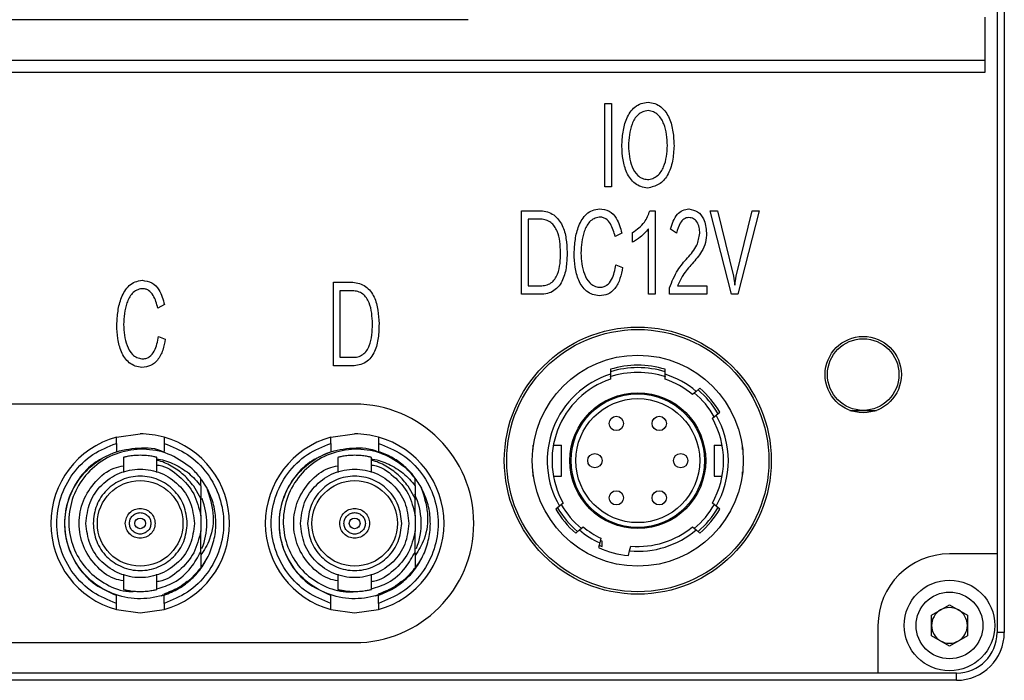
# Model space of a CAD drawing. Header units: millimetres. Extents: x 0 to 15596, y -856 to 0.
# Tile 6 of 8: x 15555 to 15596, y -680 to -653. Entities that reach past the tile are written whole.
import ezdxf

# ---------------------------------------------------------------- set-up
doc = ezdxf.new("R2010")
doc.units = ezdxf.units.MM
doc.layers.add('粗实线', color=7, linetype='Continuous', lineweight=50)

msp = doc.modelspace()

# ---------------------------------------------------------------- linework, layer by layer
at = {"layer": '粗实线', "lineweight": 30}
for p, q in [((15595.921, -597.242), (15595.921, -678.242)), ((15595.621, -600.542), (15595.621, -674.942)), ((15573.421, -652.542), (15544.421, -652.542)), ((15595.121, -654.242), (15595.121, -652.442)), ((15511.721, -654.242), (15595.121, -654.242)), ((15595.121, -654.742), (15595.121, -654.242)), ((15511.721, -654.742), (15595.121, -654.742)), ((15579.162, -656.054), (15579.445, -656.054)), ((15579.162, -659.554), (15579.162, -656.054)), ((15579.445, -656.054), (15579.445, -659.554)), ((15579.445, -659.554), (15579.162, -659.554)), ((15575.66, -660.554), (15576.475, -660.554)), ((15575.66, -664.054), (15575.66, -660.554)), ((15581.048, -660.554), (15581.266, -660.554)), ((15581.266, -660.554), (15581.266, -664.054)), ((15583.584, -660.554), (15583.883, -660.554)), ((15584.469, -664.045), (15583.584, -660.554)), ((15583.883, -660.554), (15584.553, -663.301)), ((15584.672, -663.291), (15585.342, -660.554)), ((15585.64, -660.554), (15584.736, -664.045)), ((15585.342, -660.554), (15585.64, -660.554)), ((15576.469, -660.905), (15575.936, -660.905)), ((15575.936, -660.905), (15575.936, -663.699)), ((15580.317, -661.874), (15580.317, -661.471)), ((15580.994, -664.054), (15580.994, -661.312)), ((15582.164, -661.49), (15581.911, -661.321)), ((15579.868, -661.49), (15579.592, -661.639)), ((15579.624, -662.819), (15579.906, -662.931)), ((15584.553, -663.301), (15584.607, -663.67)), ((15584.607, -663.67), (15584.672, -663.291)), ((15567.766, -663.554), (15568.581, -663.554)), ((15567.766, -667.054), (15567.766, -663.554)), ((15568.575, -663.905), (15568.042, -663.905)), ((15568.042, -663.905), (15568.042, -666.699)), ((15575.936, -663.699), (15576.456, -663.699)), ((15581.872, -664.054), (15581.872, -663.783)), ((15582.209, -663.699), (15583.437, -663.699)), ((15583.437, -663.699), (15583.437, -664.054)), ((15576.456, -664.054), (15575.66, -664.054)), ((15581.266, -664.054), (15580.994, -664.054)), ((15583.437, -664.054), (15581.872, -664.054)), ((15584.736, -664.045), (15584.469, -664.045)), ((15560.678, -664.49), (15560.402, -664.639)), ((15560.434, -665.819), (15560.716, -665.931)), ((15568.042, -666.699), (15568.562, -666.699)), ((15568.562, -667.054), (15567.766, -667.054)), ((15579.391, -667.201), (15579.391, -667.41)), ((15581.691, -667.41), (15581.691, -667.201)), ((15579.391, -667.41), (15579.391, -667.621)), ((15581.691, -667.621), (15581.691, -667.41)), ((15583.147, -667.997), (15582.992, -668.127)), ((15582.992, -668.127), (15582.836, -668.258)), ((15568.661, -668.662), (15541.661, -668.662)), ((15583.672, -669.254), (15583.827, -669.123)), ((15583.827, -669.123), (15583.983, -668.993)), ((15589.445, -668.922), (15590.001, -668.922)), ((15589.751, -669.002), (15589.751, -668.922)), ((15590.001, -668.922), (15590.558, -668.922)), ((15590.251, -668.922), (15590.251, -669.002)), ((15558.661, -670.048), (15559.661, -669.912)), ((15567.661, -670.048), (15568.661, -669.912)), ((15558.661, -670.308), (15558.661, -670.648)), ((15560.661, -670.308), (15560.661, -670.648)), ((15567.661, -670.308), (15567.661, -670.648)), ((15569.661, -670.308), (15569.661, -670.648)), ((15576.141, -670.382), (15576.141, -670.562)), ((15576.141, -670.382), (15576.164, -670.382)), ((15577.001, -670.382), (15577.341, -670.382)), ((15577.341, -671.682), (15577.341, -670.382)), ((15583.741, -670.382), (15583.741, -671.682)), ((15583.741, -670.382), (15584.082, -670.382)), ((15584.918, -670.382), (15584.941, -670.382)), ((15584.941, -670.562), (15584.941, -670.382)), ((15558.961, -670.894), (15558.961, -671.526)), ((15560.361, -671.526), (15560.361, -670.894)), ((15567.961, -670.894), (15567.961, -671.526)), ((15569.361, -671.526), (15569.361, -670.894)), ((15562.201, -672.085), (15562.201, -671.782)), ((15571.201, -672.085), (15571.201, -671.782)), ((15576.141, -671.502), (15576.141, -671.682)), ((15576.141, -671.682), (15576.164, -671.682)), ((15577.001, -671.682), (15577.341, -671.682)), ((15583.741, -671.682), (15584.082, -671.682)), ((15584.941, -671.682), (15584.918, -671.682)), ((15584.941, -671.682), (15584.941, -671.502)), ((15562.201, -672.619), (15561.906, -672.108)), ((15562.201, -672.085), (15562.201, -672.66)), ((15562.449, -672.142), (15562.238, -671.828)), ((15571.201, -672.619), (15570.906, -672.108)), ((15571.201, -672.085), (15571.201, -672.66)), ((15562.201, -673.343), (15562.201, -672.619)), ((15571.201, -673.343), (15571.201, -672.619)), ((15577.256, -672.941), (15577.1, -673.071)), ((15577.411, -672.81), (15577.256, -672.941)), ((15583.827, -672.941), (15583.672, -672.81)), ((15583.983, -673.071), (15583.827, -672.941)), ((15562.201, -673.343), (15562.201, -673.981)), ((15571.201, -673.343), (15571.201, -673.981)), ((15578.091, -673.936), (15578.247, -673.806)), ((15582.836, -673.806), (15582.992, -673.936)), ((15562.201, -674.85), (15562.201, -673.981)), ((15571.201, -674.85), (15571.201, -673.981)), ((15577.936, -674.067), (15578.091, -673.936)), ((15578.997, -674.284), (15578.945, -674.48)), ((15582.992, -673.936), (15583.147, -674.067)), ((15578.945, -674.48), (15578.892, -674.676)), ((15579.041, -674.414), (15578.967, -674.38)), ((15579.041, -674.632), (15579.041, -674.414)), ((15580.2, -674.817), (15580.253, -674.62)), ((15580.148, -675.012), (15580.2, -674.817)), ((15595.621, -674.942), (15593.621, -674.942)), ((15595.621, -674.942), (15595.621, -678.242)), ((15558.961, -675.798), (15558.961, -676.43)), ((15560.361, -676.43), (15560.361, -675.798)), ((15567.961, -675.798), (15567.961, -676.43)), ((15569.361, -676.43), (15569.361, -675.798)), ((15558.661, -677.016), (15558.661, -676.675)), ((15560.661, -676.675), (15560.523, -676.718)), ((15560.59, -676.662), (15560.661, -676.662)), ((15560.661, -677.016), (15560.661, -676.675)), ((15567.661, -677.016), (15567.661, -676.675)), ((15569.661, -676.675), (15569.523, -676.718)), ((15569.59, -676.662), (15569.661, -676.662)), ((15569.661, -677.016), (15569.661, -676.675)), ((15592.871, -677.509), (15593.621, -677.076)), ((15593.621, -677.076), (15594.371, -677.509)), ((15558.661, -677.276), (15559.661, -677.412)), ((15559.661, -677.412), (15560.661, -677.276)), ((15567.661, -677.276), (15568.661, -677.412)), ((15568.661, -677.412), (15569.661, -677.276)), ((15592.871, -678.375), (15592.871, -677.509)), ((15594.371, -677.509), (15594.371, -678.375)), ((15590.621, -677.942), (15590.621, -679.942)), ((15593.621, -678.808), (15592.871, -678.375)), ((15594.371, -678.375), (15593.621, -678.808)), ((15595.921, -678.242), (15595.621, -678.242)), ((15541.661, -678.662), (15568.661, -678.662)), ((15590.621, -679.942), (15516.221, -679.942)), ((15593.921, -679.942), (15590.621, -679.942)), ((15593.921, -680.242), (15593.921, -679.942)), ((15593.921, -680.242), (15512.921, -680.242))]:
    msp.add_line(p, q, dxfattribs=at)
for centre, radius in [((15580.541, -671.032), 5.6), ((15580.541, -671.032), 5.5), ((15590.001, -667.422), 1.6), ((15590.001, -667.422), 1.5), ((15580.541, -671.032), 4.425), ((15580.541, -671.032), 2.85), ((15580.541, -671.032), 2.8), ((15580.541, -671.032), 2.6), ((15579.641, -669.473), 0.3), ((15581.441, -669.473), 0.3), ((15578.741, -671.032), 0.3), ((15582.341, -671.032), 0.3), ((15559.661, -673.662), 1.795), ((15568.661, -673.662), 1.795), ((15579.641, -672.591), 0.3), ((15581.441, -672.591), 0.3), ((15559.661, -673.662), 0.225), ((15568.661, -673.662), 0.225), ((15593.621, -677.942), 1.9), ((15593.621, -677.942), 1.4)]:
    msp.add_circle(centre, radius, dxfattribs=at)
for centre, radius, start, end in [((15580.541, -671.032), 4, 73.2917, 106.7083), ((15580.541, -671.032), 3.9, 72.8502, 107.1498), ((15580.541, -671.032), 3.8, 107.6157, 210.151), ((15580.541, -671.032), 3.6, 108.6293, 209.5979), ((15580.541, -671.032), 3.7, 71.5276, 108.4908), ((15580.541, -671.032), 3.8, 49.849, 72.3843), ((15580.541, -671.032), 3.6, 50.4021, 71.3707), ((15580.541, -671.032), 3.9, 30.4059, 49.5941), ((15580.541, -671.032), 4, 30.648, 49.352), ((15580.541, -671.032), 3.7, 29.7686, 50.1972), ((15568.661, -673.662), 5, 270, 90), ((15580.541, -671.032), 3.6, 330.4021, 29.5979), ((15580.541, -671.032), 3.8, 329.849, 30.151), ((15559.661, -673.662), 3.75, 105.466, 254.534), ((15559.661, -673.662), 3.75, 74.534, 90), ((15559.661, -673.662), 3.75, 285.466, 74.534), ((15568.661, -673.662), 3.75, 105.466, 254.534), ((15568.661, -673.662), 3.75, 74.534, 90), ((15568.661, -673.662), 3.75, 285.466, 74.534), ((15559.661, -673.662), 3.16, 36.5057, 46.2849), ((15568.661, -673.662), 3.16, 36.5057, 46.2849), ((15559.661, -673.662), 2.795, 337.9114, 21.7738), ((15568.661, -673.662), 2.795, 337.9114, 25.7008), ((15580.541, -671.032), 3.9, 210.4059, 229.5941), ((15580.541, -671.032), 3.7, 209.7051, 230.347), ((15580.541, -671.032), 3.7, 309.7832, 330.2748), ((15580.541, -671.032), 3.9, 310.4059, 329.5941), ((15580.541, -671.032), 4, 210.648, 229.352), ((15580.541, -671.032), 4, 310.648, 329.352), ((15580.541, -671.032), 3.6, 230.4021, 244.5979), ((15580.541, -671.032), 3.6, 265.4021, 309.5979), ((15580.541, -671.032), 3.8, 229.849, 245.151), ((15580.541, -671.032), 3.8, 264.849, 310.151), ((15580.541, -671.032), 4, 245.648, 264.352), ((15580.541, -671.032), 3.9, 245.4059, 247.3801), ((15593.621, -677.942), 3, 90, 180), ((15593.621, -677.942), 0.75, 120, 180), ((15593.621, -677.942), 0.75, 60, 120), ((15593.621, -677.942), 0.75, 0, 60), ((15593.621, -677.942), 0.75, 180, 240), ((15593.621, -677.942), 0.75, 300, 0), ((15593.921, -678.242), 2, 270, 0), ((15593.921, -678.242), 1.7, 270, 0), ((15593.621, -677.942), 0.75, 240, 300)]:
    msp.add_arc(centre, radius, start, end, dxfattribs=at)
for points, knots in [([(15579.872, -657.846), (15579.883, -657.648), (15579.906, -657.252), (15580.046, -656.673), (15580.326, -656.242), (15580.677, -656.041), (15580.873, -656.012), (15580.972, -655.998)], [0, 0, 0, 0, 0.2508437, 0.5012715, 0.7497944, 0.8748356, 1, 1, 1, 1]), ([(15580.972, -655.998), (15581.069, -656.013), (15581.264, -656.041), (15581.612, -656.239), (15581.892, -656.665), (15582.033, -657.239), (15582.054, -657.631), (15582.065, -657.827)], [0, 0, 0, 0, 0.125168, 0.250228, 0.498744, 0.749167, 1, 1, 1, 1]), ([(15580.972, -656.349), (15580.895, -656.362), (15580.741, -656.388), (15580.476, -656.565), (15580.2, -657.055), (15580.17, -657.524), (15580.151, -657.837)], [0, 0, 0, 0, 0.12523, 0.250372, 0.499552, 1, 1, 1, 1]), ([(15581.786, -657.818), (15581.767, -657.509), (15581.738, -657.046), (15581.461, -656.564), (15581.2, -656.389), (15581.048, -656.362), (15580.972, -656.349)], [0, 0, 0, 0, 0.500423, 0.749621, 0.874758, 1, 1, 1, 1]), ([(15580.952, -659.601), (15580.858, -659.587), (15580.67, -659.558), (15580.332, -659.373), (15580.052, -658.968), (15579.908, -658.414), (15579.884, -658.036), (15579.872, -657.846)], [0, 0, 0, 0, 0.125197, 0.250269, 0.498819, 0.749178, 1, 1, 1, 1]), ([(15580.151, -657.837), (15580.171, -658.134), (15580.202, -658.58), (15580.476, -659.039), (15580.727, -659.204), (15580.873, -659.232), (15580.946, -659.246)], [0, 0, 0, 0, 0.500302, 0.749496, 0.874686, 1, 1, 1, 1]), ([(15580.946, -659.246), (15581.021, -659.233), (15581.172, -659.207), (15581.438, -659.049), (15581.737, -658.585), (15581.767, -658.125), (15581.786, -657.818)], [0, 0, 0, 0, 0.1254038, 0.2506515, 0.4997887, 1, 1, 1, 1]), ([(15582.065, -657.827), (15582.05, -658.042), (15582.02, -658.472), (15581.834, -659.048), (15581.454, -659.487), (15581.12, -659.563), (15580.952, -659.601)], [0, 0, 0, 0, 0.281175, 0.56143, 0.780695, 1, 1, 1, 1]), ([(15576.475, -660.554), (15576.57, -660.566), (15576.76, -660.589), (15577.108, -660.76), (15577.404, -661.16), (15577.548, -661.718), (15577.568, -662.099), (15577.578, -662.29)], [0, 0, 0, 0, 0.125292, 0.250417, 0.49875, 0.749094, 1, 1, 1, 1]), ([(15577.87, -662.346), (15577.882, -662.149), (15577.906, -661.755), (15578.04, -661.177), (15578.298, -660.736), (15578.638, -660.518), (15578.834, -660.486), (15578.932, -660.47)], [0, 0, 0, 0, 0.2508, 0.501273, 0.750015, 0.874965, 1, 1, 1, 1]), ([(15578.932, -660.47), (15579.074, -660.489), (15579.359, -660.527), (15579.716, -660.925), (15579.81, -661.275), (15579.868, -661.49)], [0, 0, 0, 0, 0.279044, 0.558687, 1, 1, 1, 1]), ([(15580.317, -661.471), (15580.503, -661.337), (15580.834, -661.098), (15580.983, -660.72), (15581.048, -660.554)], [0, 0, 0, 0, 0.560152, 1, 1, 1, 1]), ([(15581.911, -661.321), (15581.982, -661.097), (15582.081, -660.785), (15582.413, -660.511), (15582.595, -660.49), (15582.687, -660.479)], [0, 0, 0, 0, 0.559585, 0.779898, 1, 1, 1, 1]), ([(15582.687, -660.479), (15582.816, -660.505), (15583.073, -660.555), (15583.372, -660.946), (15583.404, -661.277), (15583.424, -661.48)], [0, 0, 0, 0, 0.2796132, 0.5588187, 1, 1, 1, 1]), ([(15577.302, -662.3), (15577.296, -662.149), (15577.283, -661.847), (15577.198, -661.474), (15577.057, -661.205), (15576.901, -661.036), (15576.695, -660.928), (15576.544, -660.913), (15576.469, -660.905)], [0, 0, 0, 0, 0.250369, 0.500342, 0.62543, 0.750268, 0.875046, 1, 1, 1, 1]), ([(15578.925, -660.821), (15578.849, -660.837), (15578.698, -660.868), (15578.452, -661.065), (15578.206, -661.558), (15578.176, -662.019), (15578.156, -662.327)], [0, 0, 0, 0, 0.124971, 0.249978, 0.499361, 1, 1, 1, 1]), ([(15579.592, -661.639), (15579.543, -661.453), (15579.469, -661.173), (15579.246, -660.909), (15579.069, -660.825), (15578.973, -660.822), (15578.925, -660.821)], [0, 0, 0, 0, 0.500374, 0.749681, 0.87481, 1, 1, 1, 1]), ([(15582.687, -660.839), (15582.649, -660.842), (15582.574, -660.847), (15582.438, -660.918), (15582.269, -661.127), (15582.206, -661.345), (15582.164, -661.49)], [0, 0, 0, 0, 0.1250127, 0.250072, 0.4995893, 1, 1, 1, 1]), ([(15583.145, -661.499), (15583.139, -661.416), (15583.128, -661.249), (15583.049, -661.025), (15582.885, -660.869), (15582.753, -660.849), (15582.687, -660.839)], [0, 0, 0, 0, 0.281177, 0.561131, 0.780317, 1, 1, 1, 1]), ([(15580.994, -661.312), (15580.883, -661.436), (15580.686, -661.658), (15580.43, -661.808), (15580.317, -661.874)], [0, 0, 0, 0, 0.5596026, 1, 1, 1, 1]), ([(15582.622, -662.529), (15582.775, -662.362), (15583.047, -662.066), (15583.115, -661.672), (15583.145, -661.499)], [0, 0, 0, 0, 0.561976, 1, 1, 1, 1]), ([(15583.424, -661.48), (15583.417, -661.618), (15583.404, -661.892), (15583.201, -662.347), (15582.967, -662.611), (15582.825, -662.772)], [0, 0, 0, 0, 0.279757, 0.559879, 1, 1, 1, 1]), ([(15577.578, -662.29), (15577.572, -662.487), (15577.561, -662.881), (15577.445, -663.367), (15577.248, -663.713), (15577.03, -663.918), (15576.752, -664.038), (15576.555, -664.049), (15576.456, -664.054)], [0, 0, 0, 0, 0.250418, 0.500278, 0.625331, 0.75016, 0.874965, 1, 1, 1, 1]), ([(15576.456, -663.699), (15576.533, -663.696), (15576.689, -663.69), (15576.905, -663.592), (15577.07, -663.423), (15577.212, -663.146), (15577.294, -662.763), (15577.299, -662.454), (15577.302, -662.3)], [0, 0, 0, 0, 0.124992, 0.249671, 0.374471, 0.49955, 0.749534, 1, 1, 1, 1]), ([(15578.925, -664.12), (15578.83, -664.107), (15578.64, -664.082), (15578.301, -663.891), (15578.032, -663.476), (15577.899, -662.918), (15577.88, -662.537), (15577.87, -662.346)], [0, 0, 0, 0, 0.125186, 0.250218, 0.498659, 0.749124, 1, 1, 1, 1]), ([(15578.156, -662.327), (15578.175, -662.625), (15578.204, -663.072), (15578.46, -663.542), (15578.705, -663.72), (15578.852, -663.749), (15578.925, -663.764)], [0, 0, 0, 0, 0.5004477, 0.7497129, 0.8748169, 1, 1, 1, 1]), ([(15581.872, -663.783), (15581.975, -663.526), (15582.159, -663.067), (15582.481, -662.694), (15582.622, -662.529)], [0, 0, 0, 0, 0.559631, 1, 1, 1, 1]), ([(15578.925, -663.764), (15578.979, -663.762), (15579.087, -663.757), (15579.287, -663.663), (15579.526, -663.353), (15579.585, -663.033), (15579.624, -662.819)], [0, 0, 0, 0, 0.125292, 0.250506, 0.49964, 1, 1, 1, 1]), ([(15579.906, -662.931), (15579.875, -663.087), (15579.814, -663.398), (15579.623, -663.801), (15579.302, -664.083), (15579.05, -664.107), (15578.925, -664.12)], [0, 0, 0, 0, 0.281133, 0.561345, 0.780635, 1, 1, 1, 1]), ([(15582.825, -662.772), (15582.686, -662.929), (15582.437, -663.21), (15582.279, -663.55), (15582.209, -663.699)], [0, 0, 0, 0, 0.559935, 1, 1, 1, 1]), ([(15558.68, -665.346), (15558.692, -665.149), (15558.716, -664.755), (15558.85, -664.177), (15559.108, -663.736), (15559.448, -663.518), (15559.643, -663.486), (15559.741, -663.47)], [0, 0, 0, 0, 0.2508, 0.501274, 0.750016, 0.874965, 1, 1, 1, 1]), ([(15559.741, -663.47), (15559.884, -663.489), (15560.169, -663.527), (15560.525, -663.925), (15560.62, -664.275), (15560.678, -664.49)], [0, 0, 0, 0, 0.279044, 0.558687, 1, 1, 1, 1]), ([(15559.735, -663.821), (15559.659, -663.837), (15559.507, -663.868), (15559.261, -664.065), (15559.016, -664.558), (15558.986, -665.019), (15558.965, -665.327)], [0, 0, 0, 0, 0.124971, 0.249978, 0.499361, 1, 1, 1, 1]), ([(15560.402, -664.639), (15560.353, -664.453), (15560.279, -664.173), (15560.056, -663.909), (15559.879, -663.825), (15559.783, -663.822), (15559.735, -663.821)], [0, 0, 0, 0, 0.500374, 0.749681, 0.87481, 1, 1, 1, 1]), ([(15569.408, -665.3), (15569.402, -665.149), (15569.389, -664.847), (15569.304, -664.474), (15569.163, -664.205), (15569.007, -664.036), (15568.801, -663.928), (15568.65, -663.913), (15568.575, -663.905)], [0, 0, 0, 0, 0.250369, 0.500341, 0.62543, 0.750268, 0.875047, 1, 1, 1, 1]), ([(15568.581, -663.554), (15568.676, -663.566), (15568.866, -663.589), (15569.214, -663.76), (15569.51, -664.16), (15569.654, -664.718), (15569.674, -665.099), (15569.684, -665.29)], [0, 0, 0, 0, 0.125292, 0.250417, 0.49875, 0.749094, 1, 1, 1, 1]), ([(15559.735, -667.12), (15559.64, -667.107), (15559.45, -667.082), (15559.111, -666.891), (15558.842, -666.476), (15558.709, -665.918), (15558.69, -665.537), (15558.68, -665.346)], [0, 0, 0, 0, 0.125187, 0.250218, 0.49866, 0.749125, 1, 1, 1, 1]), ([(15558.965, -665.327), (15558.985, -665.625), (15559.014, -666.072), (15559.27, -666.542), (15559.515, -666.72), (15559.661, -666.749), (15559.735, -666.764)], [0, 0, 0, 0, 0.500448, 0.749712, 0.874817, 1, 1, 1, 1]), ([(15569.684, -665.29), (15569.678, -665.487), (15569.667, -665.881), (15569.551, -666.367), (15569.354, -666.713), (15569.136, -666.918), (15568.858, -667.038), (15568.661, -667.049), (15568.562, -667.054)], [0, 0, 0, 0, 0.250418, 0.500278, 0.625331, 0.75016, 0.874965, 1, 1, 1, 1]), ([(15568.562, -666.699), (15568.64, -666.696), (15568.795, -666.69), (15569.011, -666.592), (15569.176, -666.423), (15569.318, -666.146), (15569.4, -665.763), (15569.405, -665.454), (15569.408, -665.3)], [0, 0, 0, 0, 0.124992, 0.24967, 0.374471, 0.49955, 0.749533, 1, 1, 1, 1]), ([(15559.735, -666.764), (15559.789, -666.762), (15559.897, -666.757), (15560.096, -666.663), (15560.335, -666.353), (15560.394, -666.033), (15560.434, -665.819)], [0, 0, 0, 0, 0.125292, 0.250507, 0.499641, 1, 1, 1, 1]), ([(15560.716, -665.931), (15560.685, -666.087), (15560.624, -666.398), (15560.433, -666.801), (15560.112, -667.083), (15559.86, -667.107), (15559.735, -667.12)], [0, 0, 0, 0, 0.281134, 0.561345, 0.780635, 1, 1, 1, 1]), ([(15558.661, -670.308), (15558.661, -670.273), (15558.661, -670.204), (15558.661, -670.118), (15558.661, -670.07), (15558.661, -670.05), (15558.661, -670.049), (15558.661, -670.048)], [0, 0, 0, 0, 0.257673, 0.513653, 0.758794, 0.878971, 1, 1, 1, 1]), ([(15560.661, -670.048), (15560.661, -670.05), (15560.661, -670.056), (15560.661, -670.098), (15560.661, -670.161), (15560.661, -670.234), (15560.661, -670.285), (15560.661, -670.308)], [0, 0, 0, 0, 0.204598, 0.409083, 0.616667, 0.831449, 1, 1, 1, 1]), ([(15567.661, -670.308), (15567.661, -670.273), (15567.661, -670.204), (15567.661, -670.118), (15567.661, -670.07), (15567.661, -670.05), (15567.661, -670.049), (15567.661, -670.048)], [0, 0, 0, 0, 0.257673, 0.513653, 0.758794, 0.878971, 1, 1, 1, 1]), ([(15569.661, -670.048), (15569.661, -670.05), (15569.661, -670.056), (15569.661, -670.098), (15569.661, -670.161), (15569.661, -670.234), (15569.661, -670.285), (15569.661, -670.308)], [0, 0, 0, 0, 0.204598, 0.409083, 0.616667, 0.831449, 1, 1, 1, 1]), ([(15558.661, -677.016), (15558.322, -676.88), (15557.626, -676.602), (15556.805, -675.787), (15556.278, -674.774), (15556.104, -673.662), (15556.278, -672.55), (15556.805, -671.536), (15557.626, -670.722), (15558.322, -670.443), (15558.661, -670.308)], [0, 0, 0, 0, 0.121739, 0.25, 0.378261, 0.5, 0.621739, 0.75, 0.878261, 1, 1, 1, 1]), ([(15562.201, -675.542), (15561.962, -675.807), (15561.482, -676.337), (15560.481, -676.773), (15559.408, -676.873), (15558.358, -676.607), (15557.456, -676.009), (15556.803, -675.146), (15556.473, -674.116), (15556.503, -673.034), (15556.889, -672.023), (15557.587, -671.199), (15558.524, -670.643), (15559.572, -670.467), (15560.323, -670.492), (15560.638, -670.657), (15560.639, -670.658)], [0, 0, 0, 0, 0.076899, 0.153799, 0.230698, 0.307597, 0.384496, 0.461395, 0.538294, 0.615193, 0.692092, 0.768991, 0.84589, 0.92279, 0.999689, 1, 1, 1, 1]), ([(15561.845, -671.378), (15561.56, -671.164), (15560.989, -670.737), (15559.928, -670.504), (15558.867, -670.615), (15557.91, -671.076), (15557.167, -671.822), (15556.72, -672.766), (15556.614, -673.798), (15556.857, -674.796), (15557.414, -675.656), (15558.219, -676.249), (15558.935, -676.54), (15559.343, -676.516), (15559.423, -676.511)], [0, 0, 0, 0, 0.092031, 0.184083, 0.275238, 0.365694, 0.455452, 0.544514, 0.632879, 0.720549, 0.807523, 0.893803, 0.979385, 1, 1, 1, 1]), ([(15560.661, -670.308), (15561.001, -670.443), (15561.697, -670.722), (15562.517, -671.536), (15563.044, -672.55), (15563.218, -673.662), (15563.044, -674.774), (15562.517, -675.787), (15561.697, -676.602), (15561.001, -676.88), (15560.661, -677.016)], [0, 0, 0, 0, 0.121739, 0.25, 0.378261, 0.5, 0.621739, 0.75, 0.878261, 1, 1, 1, 1]), ([(15567.661, -677.016), (15567.322, -676.88), (15566.626, -676.602), (15565.805, -675.787), (15565.278, -674.774), (15565.104, -673.662), (15565.278, -672.55), (15565.805, -671.536), (15566.626, -670.722), (15567.322, -670.443), (15567.661, -670.308)], [0, 0, 0, 0, 0.121739, 0.25, 0.378261, 0.5, 0.621739, 0.75, 0.878261, 1, 1, 1, 1]), ([(15571.201, -675.542), (15570.962, -675.807), (15570.482, -676.337), (15569.481, -676.773), (15568.408, -676.873), (15567.358, -676.607), (15566.456, -676.009), (15565.803, -675.146), (15565.473, -674.116), (15565.503, -673.034), (15565.889, -672.023), (15566.587, -671.199), (15567.524, -670.643), (15568.572, -670.467), (15569.326, -670.493), (15569.643, -670.66), (15569.647, -670.662)], [0, 0, 0, 0, 0.076849, 0.153698, 0.230547, 0.307396, 0.384244, 0.461093, 0.537941, 0.61479, 0.691639, 0.768487, 0.845336, 0.922185, 0.999034, 1, 1, 1, 1]), ([(15570.845, -671.378), (15570.56, -671.164), (15569.989, -670.737), (15568.928, -670.504), (15567.867, -670.615), (15566.91, -671.076), (15566.167, -671.822), (15565.72, -672.766), (15565.614, -673.798), (15565.857, -674.797), (15566.415, -675.653), (15567.218, -676.26), (15568.125, -676.578), (15568.728, -676.52), (15569.002, -676.494)], [0, 0, 0, 0, 0.0876207, 0.175261, 0.2620483, 0.3481694, 0.4336265, 0.5184198, 0.6025506, 0.6860188, 0.7688254, 0.8509703, 0.9324514, 1, 1, 1, 1]), ([(15569.661, -670.308), (15570.001, -670.443), (15570.697, -670.722), (15571.517, -671.536), (15572.044, -672.55), (15572.218, -673.662), (15572.044, -674.774), (15571.517, -675.787), (15570.697, -676.602), (15570.001, -676.88), (15569.661, -677.016)], [0, 0, 0, 0, 0.1217391, 0.2500002, 0.3782609, 0.5000002, 0.621739, 0.7500001, 0.8782609, 1, 1, 1, 1]), ([(15558.496, -670.734), (15558.25, -670.843), (15557.7, -671.087), (15557.047, -671.778), (15556.59, -672.668), (15556.435, -673.662), (15556.59, -674.655), (15557.046, -675.547), (15557.748, -676.277), (15558.357, -676.543), (15558.661, -676.675)], [0, 0, 0, 0, 0.1039709, 0.231975, 0.3599791, 0.4879834, 0.6159872, 0.7439918, 0.8719959, 1, 1, 1, 1]), ([(15559.661, -670.807), (15559.57, -670.81), (15559.386, -670.815), (15559.155, -670.85), (15558.993, -670.886), (15558.972, -670.891), (15558.961, -670.894)], [0, 0, 0, 0, 0.247555, 0.500016, 0.752653, 1, 1, 1, 1]), ([(15560.361, -670.894), (15560.351, -670.891), (15560.33, -670.886), (15560.168, -670.85), (15559.937, -670.815), (15559.753, -670.81), (15559.661, -670.807)], [0, 0, 0, 0, 0.247349, 0.499986, 0.752446, 1, 1, 1, 1]), ([(15560.361, -670.969), (15560.383, -670.97), (15560.637, -670.983), (15561.105, -671.173), (15561.725, -671.533), (15562.042, -671.899), (15562.201, -672.085)], [0, 0, 0, 0, 0.029512, 0.345875, 0.669371, 1, 1, 1, 1]), ([(15567.553, -670.705), (15567.287, -670.822), (15566.717, -671.073), (15566.047, -671.778), (15565.59, -672.668), (15565.434, -673.662), (15565.59, -674.655), (15566.046, -675.547), (15566.748, -676.277), (15567.357, -676.543), (15567.661, -676.675)], [0, 0, 0, 0, 0.111263, 0.238226, 0.365188, 0.49215, 0.619113, 0.746075, 0.873038, 1, 1, 1, 1]), ([(15568.661, -670.807), (15568.57, -670.81), (15568.386, -670.815), (15568.155, -670.85), (15567.993, -670.886), (15567.972, -670.891), (15567.961, -670.894)], [0, 0, 0, 0, 0.247555, 0.500016, 0.752653, 1, 1, 1, 1]), ([(15569.361, -670.894), (15569.351, -670.891), (15569.33, -670.886), (15569.168, -670.85), (15568.937, -670.815), (15568.753, -670.81), (15568.661, -670.807)], [0, 0, 0, 0, 0.247349, 0.499986, 0.752446, 1, 1, 1, 1]), ([(15569.361, -670.969), (15569.383, -670.97), (15569.637, -670.983), (15570.105, -671.173), (15570.725, -671.533), (15571.042, -671.899), (15571.201, -672.085)], [0, 0, 0, 0, 0.0295119, 0.3458754, 0.6693712, 1, 1, 1, 1]), ([(15571.449, -672.142), (15571.344, -671.973), (15571.135, -671.634), (15570.708, -671.213), (15570.217, -670.867), (15569.847, -670.721), (15569.661, -670.648)], [0, 0, 0, 0, 0.25, 0.5, 0.75, 1, 1, 1, 1]), ([(15558.961, -676.078), (15558.829, -676.051), (15558.382, -675.959), (15557.754, -675.444), (15557.223, -674.63), (15557.041, -673.662), (15557.223, -672.693), (15557.754, -671.88), (15558.382, -671.365), (15558.829, -671.273), (15558.961, -671.245)], [0, 0, 0, 0, 0.061279, 0.207519, 0.35376, 0.5, 0.64624, 0.792481, 0.938721, 1, 1, 1, 1]), ([(15557.386, -673.662), (15557.421, -673.364), (15557.489, -672.769), (15558.015, -672.011), (15558.767, -671.505), (15559.661, -671.328), (15560.556, -671.505), (15561.308, -672.011), (15561.834, -672.769), (15561.902, -673.364), (15561.936, -673.662)], [0, 0, 0, 0, 0.1250004, 0.2500001, 0.3750001, 0.5, 0.6249999, 0.7499998, 0.8749996, 1, 1, 1, 1]), ([(15561.906, -672.108), (15561.774, -671.94), (15561.508, -671.605), (15560.974, -671.253), (15560.581, -671.057), (15560.366, -671.025), (15560.361, -671.024)], [0, 0, 0, 0, 0.330828, 0.661656, 0.992484, 1, 1, 1, 1]), ([(15560.361, -671.216), (15560.392, -671.219), (15560.741, -671.258), (15561.324, -671.666), (15561.977, -672.392), (15562.126, -673.026), (15562.201, -673.343)], [0, 0, 0, 0, 0.0312004, 0.3541336, 0.6770666, 1, 1, 1, 1]), ([(15567.961, -676.078), (15567.829, -676.051), (15567.382, -675.959), (15566.754, -675.444), (15566.223, -674.63), (15566.041, -673.662), (15566.223, -672.693), (15566.754, -671.88), (15567.382, -671.365), (15567.829, -671.273), (15567.961, -671.245)], [0, 0, 0, 0, 0.061279, 0.207519, 0.353759, 0.5, 0.64624, 0.792481, 0.938721, 1, 1, 1, 1]), ([(15566.386, -673.662), (15566.421, -673.364), (15566.489, -672.769), (15567.015, -672.011), (15567.767, -671.505), (15568.661, -671.328), (15569.556, -671.505), (15570.308, -672.011), (15570.834, -672.769), (15570.902, -673.364), (15570.936, -673.662)], [0, 0, 0, 0, 0.125, 0.25, 0.375, 0.5, 0.625, 0.75, 0.875, 1, 1, 1, 1]), ([(15570.906, -672.108), (15570.774, -671.94), (15570.508, -671.605), (15569.974, -671.253), (15569.581, -671.057), (15569.366, -671.025), (15569.361, -671.024)], [0, 0, 0, 0, 0.330828, 0.661657, 0.992485, 1, 1, 1, 1]), ([(15569.361, -671.216), (15569.392, -671.219), (15569.741, -671.258), (15570.324, -671.666), (15570.977, -672.392), (15571.126, -673.026), (15571.201, -673.343)], [0, 0, 0, 0, 0.0312, 0.354134, 0.677067, 1, 1, 1, 1]), ([(15561.638, -673.662), (15561.609, -673.403), (15561.549, -672.886), (15561.092, -672.228), (15560.439, -671.788), (15559.661, -671.633), (15558.884, -671.788), (15558.231, -672.228), (15557.774, -672.886), (15557.714, -673.403), (15557.684, -673.662)], [0, 0, 0, 0, 0.1250003, 0.2500001, 0.3750001, 0.5, 0.6249999, 0.7499999, 0.8749997, 1, 1, 1, 1]), ([(15570.638, -673.662), (15570.609, -673.403), (15570.549, -672.886), (15570.092, -672.228), (15569.439, -671.788), (15568.661, -671.633), (15567.884, -671.788), (15567.231, -672.228), (15566.774, -672.886), (15566.714, -673.403), (15566.684, -673.662)], [0, 0, 0, 0, 0.125, 0.25, 0.375, 0.5, 0.625, 0.75, 0.875, 1, 1, 1, 1]), ([(15562.449, -672.142), (15562.563, -672.502), (15562.789, -673.209), (15562.672, -674.253), (15562.341, -674.789), (15562.201, -675.015)], [0, 0, 0, 0, 0.374194, 0.737182, 1, 1, 1, 1]), ([(15562.588, -674.894), (15562.666, -674.669), (15562.822, -674.219), (15562.856, -673.501), (15562.75, -672.79), (15562.549, -672.358), (15562.449, -672.142)], [0, 0, 0, 0, 0.250035, 0.500029, 0.750013, 1, 1, 1, 1]), ([(15571.449, -672.142), (15571.563, -672.502), (15571.789, -673.209), (15571.672, -674.253), (15571.341, -674.789), (15571.201, -675.015)], [0, 0, 0, 0, 0.374194, 0.737182, 1, 1, 1, 1]), ([(15571.588, -674.894), (15571.666, -674.669), (15571.822, -674.219), (15571.856, -673.501), (15571.75, -672.79), (15571.549, -672.358), (15571.449, -672.142)], [0, 0, 0, 0, 0.250035, 0.500029, 0.750013, 1, 1, 1, 1]), ([(15559.036, -673.662), (15559.046, -673.58), (15559.065, -673.417), (15559.209, -673.208), (15559.416, -673.069), (15559.661, -673.021), (15559.907, -673.069), (15560.114, -673.208), (15560.258, -673.417), (15560.277, -673.58), (15560.286, -673.662)], [0, 0, 0, 0, 0.125, 0.25, 0.375, 0.5, 0.625, 0.75, 0.875, 1, 1, 1, 1]), ([(15568.036, -673.662), (15568.046, -673.58), (15568.065, -673.417), (15568.209, -673.208), (15568.416, -673.069), (15568.661, -673.021), (15568.907, -673.069), (15569.114, -673.208), (15569.258, -673.417), (15569.277, -673.58), (15569.286, -673.662)], [0, 0, 0, 0, 0.1250004, 0.2499999, 0.3750002, 0.4999999, 0.6249997, 0.7500002, 0.8749995, 1, 1, 1, 1]), ([(15559.211, -673.662), (15559.218, -673.603), (15559.232, -673.485), (15559.336, -673.335), (15559.484, -673.235), (15559.661, -673.2), (15559.838, -673.235), (15559.987, -673.335), (15560.091, -673.485), (15560.105, -673.603), (15560.111, -673.662)], [0, 0, 0, 0, 0.125001, 0.250001, 0.375, 0.5, 0.625, 0.749999, 0.874999, 1, 1, 1, 1]), ([(15568.211, -673.662), (15568.218, -673.603), (15568.232, -673.485), (15568.336, -673.335), (15568.484, -673.235), (15568.661, -673.2), (15568.838, -673.235), (15568.987, -673.335), (15569.091, -673.485), (15569.105, -673.603), (15569.111, -673.662)], [0, 0, 0, 0, 0.125001, 0.250001, 0.375, 0.5, 0.625, 0.749999, 0.874999, 1, 1, 1, 1]), ([(15561.936, -673.662), (15561.902, -673.96), (15561.834, -674.555), (15561.308, -675.312), (15560.556, -675.818), (15559.661, -675.996), (15558.767, -675.818), (15558.015, -675.312), (15557.489, -674.555), (15557.421, -673.96), (15557.386, -673.662)], [0, 0, 0, 0, 0.125, 0.25, 0.375, 0.5, 0.625, 0.75, 0.875, 1, 1, 1, 1]), ([(15557.684, -673.662), (15557.714, -673.921), (15557.774, -674.438), (15558.231, -675.096), (15558.884, -675.536), (15559.661, -675.69), (15560.439, -675.536), (15561.092, -675.096), (15561.549, -674.438), (15561.609, -673.921), (15561.638, -673.662)], [0, 0, 0, 0, 0.125, 0.25, 0.375, 0.5, 0.625, 0.75, 0.875, 1, 1, 1, 1]), ([(15560.286, -673.662), (15560.277, -673.744), (15560.258, -673.907), (15560.114, -674.115), (15559.907, -674.254), (15559.661, -674.303), (15559.416, -674.254), (15559.209, -674.115), (15559.065, -673.907), (15559.046, -673.744), (15559.036, -673.662)], [0, 0, 0, 0, 0.124999, 0.249999, 0.375, 0.5, 0.625, 0.750001, 0.875001, 1, 1, 1, 1]), ([(15560.111, -673.662), (15560.105, -673.721), (15560.091, -673.839), (15559.987, -673.988), (15559.838, -674.088), (15559.661, -674.124), (15559.484, -674.088), (15559.336, -673.988), (15559.232, -673.839), (15559.218, -673.721), (15559.211, -673.662)], [0, 0, 0, 0, 0.124999, 0.249999, 0.374999, 0.5, 0.625001, 0.750001, 0.875001, 1, 1, 1, 1]), ([(15570.936, -673.662), (15570.902, -673.96), (15570.834, -674.555), (15570.308, -675.312), (15569.556, -675.818), (15568.661, -675.996), (15567.767, -675.818), (15567.015, -675.312), (15566.489, -674.555), (15566.421, -673.96), (15566.386, -673.662)], [0, 0, 0, 0, 0.125, 0.2499999, 0.3749999, 0.5, 0.625, 0.7500001, 0.875, 1, 1, 1, 1]), ([(15566.684, -673.662), (15566.714, -673.921), (15566.774, -674.438), (15567.231, -675.096), (15567.884, -675.536), (15568.661, -675.69), (15569.439, -675.536), (15570.092, -675.096), (15570.549, -674.438), (15570.609, -673.921), (15570.638, -673.662)], [0, 0, 0, 0, 0.125, 0.25, 0.375, 0.5, 0.625, 0.75, 0.875, 1, 1, 1, 1]), ([(15569.286, -673.662), (15569.277, -673.744), (15569.258, -673.907), (15569.114, -674.115), (15568.907, -674.254), (15568.661, -674.303), (15568.416, -674.254), (15568.209, -674.115), (15568.065, -673.907), (15568.046, -673.744), (15568.036, -673.662)], [0, 0, 0, 0, 0.124999, 0.249999, 0.375, 0.5, 0.625, 0.750001, 0.875001, 1, 1, 1, 1]), ([(15569.111, -673.662), (15569.105, -673.721), (15569.091, -673.839), (15568.987, -673.988), (15568.838, -674.088), (15568.661, -674.124), (15568.484, -674.088), (15568.336, -673.988), (15568.232, -673.839), (15568.218, -673.721), (15568.211, -673.662)], [0, 0, 0, 0, 0.124999, 0.249999, 0.374999, 0.5, 0.625001, 0.750001, 0.875001, 1, 1, 1, 1]), ([(15562.201, -673.981), (15562.126, -674.298), (15561.977, -674.931), (15561.324, -675.657), (15560.741, -676.066), (15560.392, -676.105), (15560.361, -676.108)], [0, 0, 0, 0, 0.322933, 0.645866, 0.9688, 1, 1, 1, 1]), ([(15571.201, -673.981), (15571.126, -674.298), (15570.977, -674.931), (15570.324, -675.657), (15569.741, -676.066), (15569.392, -676.105), (15569.361, -676.108)], [0, 0, 0, 0, 0.322933, 0.645866, 0.9688, 1, 1, 1, 1]), ([(15560.361, -676.412), (15560.602, -676.336), (15561.15, -676.161), (15561.799, -675.589), (15562.077, -675.079), (15562.201, -674.85)], [0, 0, 0, 0, 0.302572, 0.687701, 1, 1, 1, 1]), ([(15560.661, -676.675), (15560.871, -676.591), (15561.29, -676.423), (15561.831, -676.008), (15562.287, -675.501), (15562.487, -675.096), (15562.588, -674.894)], [0, 0, 0, 0, 0.25, 0.5, 0.75, 1, 1, 1, 1]), ([(15562.098, -675.641), (15562.151, -675.586), (15562.358, -675.369), (15562.49, -675.097), (15562.588, -674.894)], [0, 0, 0, 0, 0.255151, 1, 1, 1, 1]), ([(15562.201, -674.892), (15562.201, -674.964), (15562.201, -675.109), (15562.201, -675.325), (15562.201, -675.47), (15562.201, -675.542)], [0, 0, 0, 0, 0.325274, 0.662534, 1, 1, 1, 1]), ([(15569.361, -676.412), (15569.602, -676.336), (15570.15, -676.161), (15570.799, -675.589), (15571.077, -675.079), (15571.201, -674.85)], [0, 0, 0, 0, 0.302572, 0.687701, 1, 1, 1, 1]), ([(15569.661, -676.675), (15569.871, -676.591), (15570.29, -676.423), (15570.831, -676.008), (15571.287, -675.501), (15571.487, -675.096), (15571.588, -674.894)], [0, 0, 0, 0, 0.25, 0.5, 0.75, 1, 1, 1, 1]), ([(15571.098, -675.641), (15571.151, -675.586), (15571.358, -675.369), (15571.49, -675.097), (15571.588, -674.894)], [0, 0, 0, 0, 0.255151, 1, 1, 1, 1]), ([(15571.201, -674.892), (15571.201, -674.964), (15571.201, -675.109), (15571.201, -675.325), (15571.201, -675.47), (15571.201, -675.542)], [0, 0, 0, 0, 0.325274, 0.662534, 1, 1, 1, 1]), ([(15560.661, -676.612), (15560.87, -676.537), (15561.222, -676.409), (15561.515, -676.179), (15561.635, -676.085)], [0, 0, 0, 0, 0.59182, 1, 1, 1, 1]), ([(15569.661, -676.612), (15569.87, -676.537), (15570.222, -676.409), (15570.515, -676.179), (15570.635, -676.085)], [0, 0, 0, 0, 0.59182, 1, 1, 1, 1]), ([(15558.961, -676.43), (15558.972, -676.433), (15558.993, -676.438), (15559.155, -676.474), (15559.386, -676.509), (15559.57, -676.514), (15559.661, -676.517)], [0, 0, 0, 0, 0.247347, 0.499984, 0.752445, 1, 1, 1, 1]), ([(15559.661, -676.517), (15559.753, -676.514), (15559.937, -676.509), (15560.168, -676.474), (15560.33, -676.438), (15560.351, -676.433), (15560.361, -676.43)], [0, 0, 0, 0, 0.247554, 0.500014, 0.752651, 1, 1, 1, 1]), ([(15567.961, -676.43), (15567.972, -676.433), (15567.993, -676.438), (15568.155, -676.474), (15568.386, -676.509), (15568.57, -676.514), (15568.661, -676.517)], [0, 0, 0, 0, 0.247347, 0.499984, 0.752445, 1, 1, 1, 1]), ([(15568.661, -676.517), (15568.753, -676.514), (15568.937, -676.509), (15569.168, -676.474), (15569.33, -676.438), (15569.351, -676.433), (15569.361, -676.43)], [0, 0, 0, 0, 0.247554, 0.500014, 0.752651, 1, 1, 1, 1]), ([(15558.661, -677.276), (15558.661, -677.275), (15558.661, -677.274), (15558.661, -677.254), (15558.661, -677.206), (15558.661, -677.119), (15558.661, -677.051), (15558.661, -677.016)], [0, 0, 0, 0, 0.1231158, 0.2421593, 0.4870141, 0.7401541, 1, 1, 1, 1]), ([(15560.661, -677.016), (15560.661, -677.046), (15560.661, -677.107), (15560.661, -677.187), (15560.661, -677.245), (15560.661, -677.273), (15560.661, -677.275), (15560.661, -677.276)], [0, 0, 0, 0, 0.2260618, 0.4522993, 0.6732644, 0.8857145, 1, 1, 1, 1]), ([(15567.661, -677.276), (15567.661, -677.275), (15567.661, -677.274), (15567.661, -677.254), (15567.661, -677.206), (15567.661, -677.119), (15567.661, -677.051), (15567.661, -677.016)], [0, 0, 0, 0, 0.1231158, 0.2421593, 0.4870141, 0.7401541, 1, 1, 1, 1]), ([(15569.661, -677.016), (15569.661, -677.046), (15569.661, -677.107), (15569.661, -677.187), (15569.661, -677.245), (15569.661, -677.273), (15569.661, -677.275), (15569.661, -677.276)], [0, 0, 0, 0, 0.2260618, 0.4522993, 0.6732644, 0.8857145, 1, 1, 1, 1])]:
    msp.add_open_spline(points, degree=3, knots=knots, dxfattribs=at)

doc.saveas('drawing.dxf')
